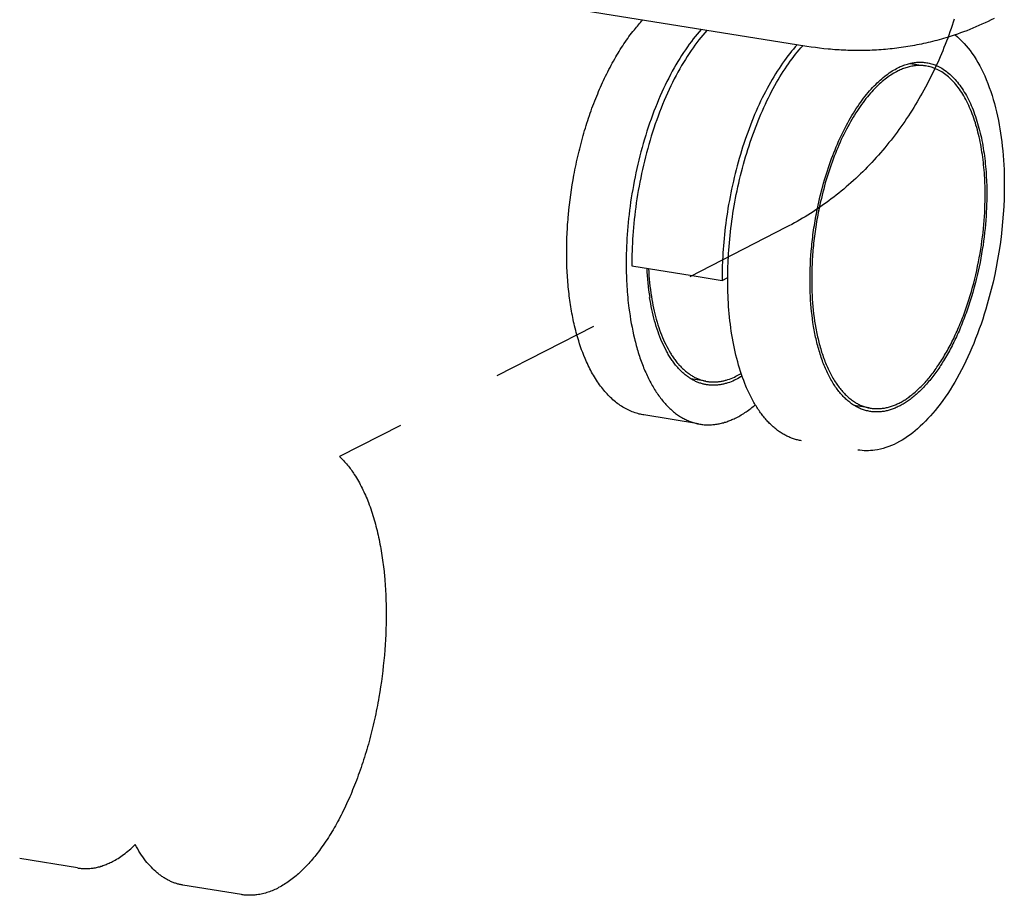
# Model space of a CAD drawing. Extents: x 11880 to 25577, y 6756 to 10446.
# Tile 39 of 87: x 23246 to 23383, y 6939 to 7060. Entities that reach past the tile are written whole.
import ezdxf

# ---------------------------------------------------------------- set-up
doc = ezdxf.new("R2010")
doc.units = 0
doc.header["$MEASUREMENT"] = 0
doc.linetypes.add('HIDDEN', pattern=[30, 15, -15])
doc.layers.add('HAIRLINE', color=178, linetype='CONTINUOUS')
doc.layers.add('HIDDEN', color=178, linetype='HIDDEN')

msp = doc.modelspace()

# ---------------------------------------------------------------- linework, layer by layer
at = {"layer": 'HAIRLINE', "color": 254}
for p, q in [((23355.24, 7056.02), (23055.33, 7104.12)), ((23369.51, 7053.67), (23371.69, 7053.32)), ((23331.02, 7025.67), (23339.38, 7024.31))]:
    msp.add_line(p, q, dxfattribs=at)
at = {"layer": 'HAIRLINE'}
for p, q in [((23339.38, 7024.31), (23343.51, 7023.64)), ((23343.51, 7023.64), (23344.29, 7024.03)), ((23341.27, 7009.7), (23339.2, 7010.03)), ((23363.88, 7006), (23361.81, 7006.34)), ((23340.25, 7003.79), (23332.68, 7005.03))]:
    msp.add_line(p, q, dxfattribs=at)
at = {"layer": 'HAIRLINE', "color": 254}
for points in [[(23323.42, 7016.12), (23323.34, 7016.42), (23323.26, 7016.72), (23323.18, 7017.03), (23323.11, 7017.34), (23323.04, 7017.63), (23322.97, 7017.92), (23322.91, 7018.22), (23322.85, 7018.52), (23322.79, 7018.81), (23322.73, 7019.11), (23322.68, 7019.41), (23322.63, 7019.7), (23322.58, 7020), (23322.53, 7020.3), (23322.49, 7020.6), (23322.44, 7020.9), (23322.4, 7021.2), (23322.37, 7021.5), (23322.33, 7021.8), (23322.26, 7022.42), (23322.23, 7022.74), (23322.2, 7023.07), (23322.17, 7023.39), (23322.15, 7023.72), (23322.12, 7024.04), (23322.1, 7024.36), (23322.08, 7024.69), (23322.07, 7025.01), (23322.05, 7025.34), (23322.04, 7025.66), (23322.03, 7025.99), (23322.02, 7026.31), (23322.01, 7026.64), (23322.01, 7026.96), (23322.01, 7027.63), (23322.01, 7027.97), (23322.01, 7028.31), (23322.02, 7028.65), (23322.03, 7028.99), (23322.04, 7029.33), (23322.05, 7029.67), (23322.06, 7030.01), (23322.08, 7030.35), (23322.1, 7030.69), (23322.12, 7031.03), (23322.14, 7031.37), (23322.17, 7031.71), (23322.19, 7032.05), (23322.22, 7032.38), (23322.25, 7032.72), (23322.32, 7033.41), (23322.39, 7034.1), (23322.48, 7034.79), (23322.57, 7035.48), (23322.67, 7036.17), (23322.77, 7036.86), (23322.89, 7037.54), (23323.01, 7038.22), (23323.08, 7038.59), (23323.15, 7038.96), (23323.23, 7039.32), (23323.3, 7039.69), (23323.38, 7040.06), (23323.46, 7040.42), (23323.54, 7040.78), (23323.63, 7041.15), (23323.72, 7041.51), (23323.81, 7041.87), (23323.9, 7042.24), (23323.99, 7042.6), (23324.09, 7042.96), (23324.19, 7043.32), (23324.29, 7043.68), (23324.39, 7044.04), (23324.49, 7044.38), (23324.6, 7044.73), (23324.7, 7045.07), (23324.81, 7045.41), (23324.92, 7045.76), (23325.04, 7046.1), (23325.15, 7046.44), (23325.27, 7046.78), (23325.39, 7047.12), (23325.51, 7047.46), (23325.64, 7047.79), (23325.76, 7048.13), (23325.89, 7048.47), (23326.03, 7048.8), (23326.16, 7049.13), (23326.3, 7049.47), (23326.43, 7049.78), (23326.56, 7050.09), (23326.69, 7050.39), (23326.83, 7050.7), (23326.97, 7051.01), (23327.11, 7051.31), (23327.25, 7051.62), (23327.4, 7051.92), (23327.55, 7052.22), (23327.7, 7052.52), (23327.85, 7052.82), (23328.01, 7053.12), (23328.16, 7053.41), (23328.32, 7053.71), (23328.49, 7054), (23328.65, 7054.3), (23328.8, 7054.56), (23328.96, 7054.82), (23329.11, 7055.08), (23329.27, 7055.34), (23329.43, 7055.6), (23329.6, 7055.86), (23329.76, 7056.11), (23329.93, 7056.37), (23330.1, 7056.62), (23330.28, 7056.87), (23330.45, 7057.12), (23330.63, 7057.37), (23330.81, 7057.61), (23331, 7057.85), (23331.18, 7058.09), (23331.37, 7058.33), (23331.51, 7058.5), (23331.65, 7058.67), (23331.79, 7058.84), (23331.93, 7059.01), (23332.08, 7059.18), (23332.22, 7059.34), (23332.37, 7059.5), (23332.52, 7059.66)], [(23340.64, 7058.36), (23340.36, 7058.05), (23340.08, 7057.73), (23339.81, 7057.39), (23339.53, 7057.05), (23339.26, 7056.69), (23338.98, 7056.33), (23338.71, 7055.95), (23338.44, 7055.56), (23338.18, 7055.17), (23337.91, 7054.76), (23337.65, 7054.34), (23337.39, 7053.92), (23337.13, 7053.48), (23336.87, 7053.04), (23336.62, 7052.58), (23336.37, 7052.12), (23336.13, 7051.65), (23335.88, 7051.17), (23335.64, 7050.68), (23335.41, 7050.18), (23335.18, 7049.68), (23334.95, 7049.17), (23334.73, 7048.65), (23334.51, 7048.12), (23334.3, 7047.59), (23334.09, 7047.06), (23333.88, 7046.52), (23333.68, 7045.97), (23333.49, 7045.42), (23333.3, 7044.86), (23333.12, 7044.3), (23332.94, 7043.73), (23332.77, 7043.17), (23332.6, 7042.59), (23332.44, 7042.02), (23332.28, 7041.44), (23332.13, 7040.87), (23331.99, 7040.29), (23331.85, 7039.71), (23331.72, 7039.13), (23331.59, 7038.54), (23331.47, 7037.96), (23331.35, 7037.38), (23331.24, 7036.8), (23331.14, 7036.22), (23331.04, 7035.64), (23330.95, 7035.07), (23330.86, 7034.49), (23330.78, 7033.92), (23330.71, 7033.35), (23330.64, 7032.78), (23330.58, 7032.22), (23330.52, 7031.66), (23330.47, 7031.1), (23330.42, 7030.55), (23330.38, 7030), (23330.35, 7029.46), (23330.32, 7028.92), (23330.29, 7028.39), (23330.27, 7027.86), (23330.26, 7027.33), (23330.25, 7026.82), (23330.24, 7026.3), (23330.24, 7025.8), (23330.25, 7025.42), (23330.25, 7025.05), (23330.26, 7024.68), (23330.27, 7024.3), (23330.28, 7023.93), (23330.3, 7023.55), (23330.32, 7023.18), (23330.34, 7022.8), (23330.37, 7022.43), (23330.39, 7022.05), (23330.42, 7021.68), (23330.46, 7021.3), (23330.49, 7020.93), (23330.53, 7020.56), (23330.58, 7020.18), (23330.62, 7019.81)], [(23341.42, 7058.24), (23341.14, 7057.92), (23340.86, 7057.6), (23340.59, 7057.27), (23340.31, 7056.92), (23340.04, 7056.57), (23339.76, 7056.2), (23339.49, 7055.83), (23339.22, 7055.44), (23338.96, 7055.04), (23338.69, 7054.64), (23338.43, 7054.22), (23338.17, 7053.79), (23337.91, 7053.36), (23337.65, 7052.91), (23337.4, 7052.46), (23337.15, 7051.99), (23336.9, 7051.52), (23336.66, 7051.04), (23336.42, 7050.55), (23336.19, 7050.06), (23335.96, 7049.55), (23335.73, 7049.04), (23335.51, 7048.52), (23335.29, 7048), (23335.08, 7047.47), (23334.87, 7046.93), (23334.66, 7046.39), (23334.46, 7045.84), (23334.27, 7045.29), (23334.08, 7044.73), (23333.9, 7044.17), (23333.72, 7043.61), (23333.55, 7043.04), (23333.38, 7042.47), (23333.22, 7041.89), (23333.06, 7041.32), (23332.91, 7040.74), (23332.77, 7040.16), (23332.63, 7039.58), (23332.5, 7039), (23332.37, 7038.42), (23332.25, 7037.84), (23332.13, 7037.26), (23332.02, 7036.68), (23331.92, 7036.1), (23331.82, 7035.52), (23331.73, 7034.94), (23331.64, 7034.37), (23331.56, 7033.79), (23331.49, 7033.22), (23331.42, 7032.66), (23331.36, 7032.09), (23331.3, 7031.53), (23331.25, 7030.98), (23331.2, 7030.43), (23331.16, 7029.88), (23331.13, 7029.33), (23331.1, 7028.79), (23331.07, 7028.26), (23331.05, 7027.73), (23331.04, 7027.21), (23331.03, 7026.69), (23331.02, 7026.18), (23331.02, 7025.67)], [(23374.78, 7057.3), (23374.47, 7057.21), (23374.17, 7057.11), (23373.86, 7057.03), (23373.55, 7056.94), (23373.24, 7056.86), (23372.94, 7056.78), (23372.63, 7056.7), (23372.32, 7056.62), (23372.01, 7056.55), (23371.71, 7056.48), (23371.4, 7056.41), (23371.09, 7056.34), (23370.78, 7056.28), (23370.47, 7056.22), (23370.16, 7056.16), (23369.85, 7056.1), (23369.54, 7056.05), (23369.23, 7056), (23368.92, 7055.95), (23368.61, 7055.9), (23368.3, 7055.85), (23367.99, 7055.81), (23367.68, 7055.77), (23367.37, 7055.73), (23367.07, 7055.7), (23366.76, 7055.67), (23366.45, 7055.64), (23366.14, 7055.61), (23365.83, 7055.58), (23365.52, 7055.56), (23365.21, 7055.54), (23364.9, 7055.52), (23364.59, 7055.5), (23364.29, 7055.49), (23363.98, 7055.47), (23363.67, 7055.46), (23363.36, 7055.46), (23363.06, 7055.45), (23362.75, 7055.45), (23362.44, 7055.44), (23362.14, 7055.45), (23361.83, 7055.45), (23361.53, 7055.45), (23361.22, 7055.46), (23360.92, 7055.47), (23360.62, 7055.48), (23360.31, 7055.49), (23360.01, 7055.51), (23359.71, 7055.53), (23359.4, 7055.55), (23359.1, 7055.57), (23358.8, 7055.59), (23358.5, 7055.62), (23358.2, 7055.64), (23357.6, 7055.7), (23357.01, 7055.77), (23356.42, 7055.85), (23355.83, 7055.93), (23355.24, 7056.02)], [(23353.89, 7056.24), (23353.64, 7055.95), (23353.38, 7055.66), (23353.13, 7055.35), (23352.88, 7055.04), (23352.63, 7054.72), (23352.38, 7054.39), (23352.13, 7054.05), (23351.88, 7053.7), (23351.64, 7053.34), (23351.39, 7052.98), (23351.15, 7052.6), (23350.91, 7052.22), (23350.67, 7051.83), (23350.44, 7051.43), (23350.2, 7051.03), (23349.97, 7050.61), (23349.74, 7050.19), (23349.52, 7049.76), (23349.29, 7049.33), (23349.07, 7048.89), (23348.85, 7048.44), (23348.64, 7047.98), (23348.43, 7047.52), (23348.22, 7047.05), (23348.02, 7046.58), (23347.82, 7046.1), (23347.62, 7045.61), (23347.43, 7045.12), (23347.24, 7044.63), (23347.06, 7044.13), (23346.88, 7043.63), (23346.7, 7043.12), (23346.53, 7042.61), (23346.36, 7042.09), (23346.2, 7041.58), (23346.04, 7041.05), (23345.89, 7040.53), (23345.74, 7040.01), (23345.6, 7039.48), (23345.46, 7038.95), (23345.32, 7038.42), (23345.19, 7037.89), (23345.07, 7037.36), (23344.95, 7036.83), (23344.83, 7036.29), (23344.72, 7035.76), (23344.62, 7035.23), (23344.52, 7034.7), (23344.42, 7034.17), (23344.33, 7033.64), (23344.25, 7033.11), (23344.17, 7032.58), (23344.09, 7032.05), (23344.02, 7031.53), (23343.95, 7031.01), (23343.89, 7030.49), (23343.84, 7029.98), (23343.79, 7029.46), (23343.74, 7028.95), (23343.7, 7028.45), (23343.66, 7027.95), (23343.63, 7027.45), (23343.6, 7026.95), (23343.57, 7026.46)], [(23344.38, 7026.88), (23344.41, 7027.36), (23344.44, 7027.85), (23344.48, 7028.35), (23344.52, 7028.85), (23344.57, 7029.35), (23344.62, 7029.85), (23344.67, 7030.36), (23344.73, 7030.87), (23344.8, 7031.38), (23344.87, 7031.89), (23344.94, 7032.41), (23345.02, 7032.93), (23345.1, 7033.44), (23345.19, 7033.97), (23345.28, 7034.49), (23345.38, 7035.01), (23345.48, 7035.53), (23345.59, 7036.06), (23345.7, 7036.58), (23345.82, 7037.1), (23345.94, 7037.63), (23346.07, 7038.15), (23346.2, 7038.67), (23346.33, 7039.19), (23346.47, 7039.71), (23346.62, 7040.23), (23346.77, 7040.74), (23346.92, 7041.25), (23347.08, 7041.76), (23347.24, 7042.27), (23347.41, 7042.77), (23347.58, 7043.27), (23347.75, 7043.77), (23347.93, 7044.26), (23348.12, 7044.75), (23348.3, 7045.23), (23348.49, 7045.71), (23348.69, 7046.19), (23348.89, 7046.66), (23349.09, 7047.12), (23349.29, 7047.58), (23349.5, 7048.03), (23349.71, 7048.47), (23349.93, 7048.91), (23350.15, 7049.35), (23350.37, 7049.77), (23350.59, 7050.19), (23350.81, 7050.6), (23351.04, 7051.01), (23351.27, 7051.4), (23351.51, 7051.79), (23351.74, 7052.18), (23351.98, 7052.55), (23352.22, 7052.92), (23352.46, 7053.27), (23352.7, 7053.62), (23352.94, 7053.96), (23353.19, 7054.3), (23353.43, 7054.62), (23353.68, 7054.94), (23353.92, 7055.24), (23354.17, 7055.54), (23354.42, 7055.83), (23354.67, 7056.11)], [(23356.62, 7033.16), (23356.7, 7033.6), (23356.8, 7034.04), (23356.89, 7034.48), (23356.99, 7034.92), (23357.1, 7035.36), (23357.21, 7035.8), (23357.32, 7036.23), (23357.44, 7036.67), (23357.56, 7037.1), (23357.68, 7037.54), (23357.81, 7037.97), (23357.95, 7038.4), (23358.08, 7038.82), (23358.22, 7039.25), (23358.37, 7039.67), (23358.51, 7040.08), (23358.66, 7040.5), (23358.82, 7040.91), (23358.98, 7041.31), (23359.14, 7041.71), (23359.3, 7042.11), (23359.47, 7042.51), (23359.64, 7042.89), (23359.81, 7043.28), (23359.99, 7043.65), (23360.17, 7044.03), (23360.35, 7044.39), (23360.53, 7044.75), (23360.72, 7045.11), (23360.91, 7045.46), (23361.1, 7045.8), (23361.29, 7046.14), (23361.48, 7046.47), (23361.68, 7046.79), (23361.88, 7047.11), (23362.08, 7047.42), (23362.28, 7047.72), (23362.48, 7048.02), (23362.69, 7048.3), (23362.89, 7048.58), (23363.1, 7048.86), (23363.3, 7049.12), (23363.51, 7049.38), (23363.72, 7049.63), (23363.93, 7049.88), (23364.14, 7050.11), (23364.35, 7050.34), (23364.56, 7050.56), (23364.77, 7050.77), (23364.98, 7050.98), (23365.19, 7051.18), (23365.4, 7051.37), (23365.6, 7051.55), (23365.81, 7051.72), (23366.02, 7051.89), (23366.23, 7052.05), (23366.43, 7052.2), (23366.64, 7052.35), (23366.85, 7052.49), (23367.05, 7052.62), (23367.25, 7052.74), (23367.45, 7052.85), (23367.65, 7052.96), (23367.85, 7053.07), (23368.01, 7053.14), (23368.17, 7053.22), (23368.34, 7053.29), (23368.5, 7053.35), (23368.66, 7053.41), (23368.82, 7053.47), (23368.99, 7053.53), (23369.15, 7053.58), (23369.32, 7053.62), (23369.48, 7053.66), (23369.65, 7053.7), (23369.82, 7053.73), (23369.98, 7053.76), (23370.15, 7053.79), (23370.32, 7053.81), (23370.48, 7053.82), (23370.65, 7053.83), (23370.82, 7053.84), (23370.99, 7053.84), (23371.16, 7053.83), (23371.33, 7053.82), (23371.49, 7053.81), (23371.66, 7053.79), (23371.83, 7053.77), (23372, 7053.74), (23372.16, 7053.7), (23372.33, 7053.66), (23372.5, 7053.62), (23372.66, 7053.57), (23372.83, 7053.51), (23372.99, 7053.45), (23373.16, 7053.38)], [(23372.97, 7052.97), (23372.81, 7053.03), (23372.65, 7053.09), (23372.49, 7053.14), (23372.33, 7053.19), (23372.17, 7053.23), (23372.01, 7053.26), (23371.85, 7053.3), (23371.68, 7053.32), (23371.52, 7053.34), (23371.36, 7053.36), (23371.2, 7053.37), (23371.04, 7053.38), (23370.88, 7053.38), (23370.71, 7053.38), (23370.55, 7053.37), (23370.39, 7053.36), (23370.23, 7053.35), (23370.07, 7053.33), (23369.91, 7053.3), (23369.75, 7053.27), (23369.58, 7053.24), (23369.42, 7053.2), (23369.27, 7053.16), (23369.11, 7053.12), (23368.95, 7053.07), (23368.79, 7053.02), (23368.63, 7052.96), (23368.48, 7052.9), (23368.32, 7052.84), (23368.16, 7052.77), (23368.01, 7052.7), (23367.86, 7052.62), (23367.66, 7052.52), (23367.47, 7052.42), (23367.27, 7052.31), (23367.07, 7052.19), (23366.87, 7052.06), (23366.67, 7051.93), (23366.47, 7051.78), (23366.27, 7051.64), (23366.07, 7051.48), (23365.87, 7051.32), (23365.66, 7051.15), (23365.46, 7050.97), (23365.26, 7050.79), (23365.05, 7050.6), (23364.85, 7050.4), (23364.64, 7050.19), (23364.44, 7049.98), (23364.24, 7049.76), (23364.03, 7049.53), (23363.83, 7049.29), (23363.63, 7049.05), (23363.42, 7048.8), (23363.22, 7048.54), (23363.02, 7048.27), (23362.82, 7048), (23362.62, 7047.72), (23362.43, 7047.44), (23362.23, 7047.14), (23362.03, 7046.84), (23361.84, 7046.53), (23361.65, 7046.22), (23361.46, 7045.9), (23361.27, 7045.57), (23361.08, 7045.24), (23360.9, 7044.9), (23360.72, 7044.56), (23360.54, 7044.21), (23360.36, 7043.85), (23360.19, 7043.49), (23360.01, 7043.12), (23359.84, 7042.75), (23359.68, 7042.38), (23359.51, 7041.99), (23359.35, 7041.61), (23359.2, 7041.22), (23359.04, 7040.82), (23358.89, 7040.43), (23358.74, 7040.02), (23358.6, 7039.62), (23358.46, 7039.21), (23358.32, 7038.8), (23358.18, 7038.39), (23358.05, 7037.97), (23357.93, 7037.55), (23357.8, 7037.13), (23357.68, 7036.71), (23357.57, 7036.28), (23357.46, 7035.86), (23357.35, 7035.43), (23357.25, 7035), (23357.15, 7034.57), (23357.05, 7034.15), (23356.96, 7033.72), (23356.87, 7033.29)]]:
    msp.add_lwpolyline(points, dxfattribs=at)
at = {"layer": 'HAIRLINE'}
for points in [[(23381.15, 7059.89), (23380.74, 7059.68), (23380.32, 7059.48), (23379.9, 7059.28), (23379.48, 7059.09), (23379.06, 7058.9), (23378.64, 7058.72), (23378.22, 7058.54), (23377.79, 7058.36), (23377.36, 7058.2), (23376.93, 7058.03), (23376.5, 7057.88), (23376.07, 7057.73), (23375.64, 7057.58), (23375.21, 7057.44), (23374.78, 7057.3)], [(23373.16, 7053.38), (23373.25, 7053.34), (23373.35, 7053.3), (23373.55, 7053.2), (23373.74, 7053.1), (23373.93, 7052.99), (23374.12, 7052.87), (23374.31, 7052.75), (23374.5, 7052.61), (23374.68, 7052.47), (23374.86, 7052.32), (23375.05, 7052.17), (23375.23, 7052), (23375.4, 7051.83), (23375.58, 7051.65), (23375.75, 7051.46), (23375.92, 7051.27), (23376.09, 7051.07), (23376.25, 7050.86), (23376.41, 7050.65), (23376.57, 7050.42), (23376.73, 7050.19), (23376.88, 7049.96), (23377.03, 7049.71), (23377.18, 7049.46), (23377.32, 7049.21), (23377.46, 7048.95), (23377.6, 7048.68), (23377.73, 7048.4), (23377.87, 7048.12), (23377.99, 7047.84), (23378.12, 7047.55), (23378.24, 7047.25), (23378.35, 7046.95), (23378.46, 7046.64), (23378.57, 7046.33), (23378.68, 7046.02), (23378.78, 7045.7), (23378.88, 7045.37), (23378.97, 7045.04), (23379.06, 7044.71), (23379.15, 7044.38), (23379.23, 7044.04), (23379.31, 7043.7), (23379.39, 7043.35), (23379.46, 7043), (23379.53, 7042.65), (23379.59, 7042.3), (23379.65, 7041.95), (23379.71, 7041.59), (23379.76, 7041.23), (23379.81, 7040.87), (23379.86, 7040.51), (23379.9, 7040.15), (23379.94, 7039.78), (23379.98, 7039.42), (23380.01, 7039.05), (23380.04, 7038.68), (23380.06, 7038.32), (23380.08, 7037.95), (23380.1, 7037.58), (23380.12, 7037.22), (23380.13, 7036.85), (23380.14, 7036.48), (23380.14, 7036.12), (23380.15, 7035.75), (23380.14, 7035.23), (23380.14, 7034.71), (23380.12, 7034.17), (23380.1, 7033.63), (23380.08, 7033.08), (23380.04, 7032.53), (23380, 7031.97), (23379.96, 7031.4), (23379.9, 7030.83), (23379.84, 7030.26), (23379.77, 7029.68), (23379.7, 7029.09), (23379.62, 7028.51), (23379.52, 7027.92), (23379.43, 7027.32), (23379.32, 7026.73), (23379.21, 7026.13), (23379.09, 7025.54), (23378.96, 7024.94), (23378.82, 7024.34), (23378.68, 7023.75), (23378.53, 7023.16), (23378.37, 7022.57), (23378.21, 7021.98), (23378.03, 7021.39), (23377.85, 7020.81), (23377.76, 7020.52), (23377.67, 7020.24), (23377.57, 7019.95), (23377.47, 7019.66), (23377.37, 7019.38), (23377.27, 7019.1), (23377.17, 7018.82), (23377.07, 7018.54), (23376.96, 7018.26), (23376.85, 7017.99), (23376.75, 7017.72), (23376.64, 7017.44), (23376.52, 7017.18), (23376.41, 7016.91), (23376.3, 7016.64), (23376.18, 7016.38), (23376.06, 7016.12), (23375.95, 7015.86), (23375.83, 7015.61), (23375.71, 7015.36), (23375.58, 7015.1), (23375.46, 7014.86), (23375.34, 7014.61), (23375.21, 7014.37), (23375.08, 7014.13), (23374.96, 7013.89), (23374.83, 7013.66), (23374.7, 7013.43), (23374.57, 7013.2), (23374.43, 7012.97), (23374.3, 7012.75), (23374.17, 7012.53), (23374.03, 7012.32), (23373.9, 7012.1), (23373.76, 7011.89), (23373.63, 7011.69), (23373.49, 7011.48), (23373.35, 7011.28), (23373.22, 7011.09), (23373.08, 7010.89), (23372.94, 7010.7), (23372.8, 7010.52), (23372.66, 7010.34), (23372.52, 7010.16), (23372.38, 7009.98), (23372.24, 7009.81), (23372.1, 7009.64), (23371.95, 7009.47), (23371.81, 7009.31), (23371.67, 7009.15), (23371.53, 7009), (23371.39, 7008.84), (23371.24, 7008.7), (23371.1, 7008.55), (23370.96, 7008.41), (23370.82, 7008.27), (23370.67, 7008.14), (23370.53, 7008.01), (23370.39, 7007.88), (23370.25, 7007.76), (23370.11, 7007.64), (23369.97, 7007.52), (23369.83, 7007.41), (23369.68, 7007.3), (23369.54, 7007.19), (23369.4, 7007.09), (23369.26, 7006.99), (23369.12, 7006.89), (23368.99, 7006.8), (23368.85, 7006.71), (23368.71, 7006.62), (23368.57, 7006.54), (23368.43, 7006.46), (23368.3, 7006.39), (23368.16, 7006.31), (23368.03, 7006.24), (23367.89, 7006.18), (23367.75, 7006.11), (23367.62, 7006.05), (23367.48, 7005.99), (23367.34, 7005.93), (23367.2, 7005.88), (23367.07, 7005.83), (23366.93, 7005.78), (23366.79, 7005.74), (23366.65, 7005.7), (23366.51, 7005.66), (23366.36, 7005.62), (23366.22, 7005.59), (23366.08, 7005.56), (23365.94, 7005.53), (23365.8, 7005.51), (23365.66, 7005.49), (23365.51, 7005.47), (23365.37, 7005.46), (23365.23, 7005.45), (23365.08, 7005.44), (23364.94, 7005.44), (23364.8, 7005.44), (23364.65, 7005.45), (23364.51, 7005.45), (23364.37, 7005.46), (23364.23, 7005.48), (23364.08, 7005.5), (23363.94, 7005.52), (23363.8, 7005.55), (23363.66, 7005.58), (23363.51, 7005.61), (23363.37, 7005.65), (23363.23, 7005.69), (23363.09, 7005.74), (23362.95, 7005.78), (23362.81, 7005.84), (23362.67, 7005.89), (23362.53, 7005.95), (23362.39, 7006.02), (23362.25, 7006.09), (23362.12, 7006.16), (23361.98, 7006.24), (23361.84, 7006.32), (23361.71, 7006.4), (23361.58, 7006.49), (23361.44, 7006.58), (23361.31, 7006.68), (23361.18, 7006.78), (23361.05, 7006.88), (23360.92, 7006.99), (23360.79, 7007.1), (23360.66, 7007.22), (23360.53, 7007.33), (23360.41, 7007.46), (23360.29, 7007.58), (23360.16, 7007.72), (23360.04, 7007.85), (23359.92, 7007.99), (23359.8, 7008.13), (23359.68, 7008.27), (23359.57, 7008.42), (23359.45, 7008.58), (23359.34, 7008.73), (23359.22, 7008.89), (23359.11, 7009.06), (23359, 7009.22), (23358.9, 7009.39), (23358.79, 7009.57), (23358.68, 7009.74), (23358.58, 7009.92), (23358.48, 7010.11), (23358.38, 7010.29), (23358.28, 7010.48), (23358.18, 7010.67), (23358.09, 7010.87), (23358, 7011.07), (23357.91, 7011.27), (23357.82, 7011.47), (23357.73, 7011.68), (23357.64, 7011.89), (23357.56, 7012.1), (23357.47, 7012.31), (23357.39, 7012.53), (23357.32, 7012.75), (23357.24, 7012.97), (23357.16, 7013.2), (23357.09, 7013.42), (23357.02, 7013.65), (23356.95, 7013.88), (23356.88, 7014.12), (23356.82, 7014.35), (23356.75, 7014.59), (23356.69, 7014.82), (23356.63, 7015.06), (23356.57, 7015.31), (23356.52, 7015.55), (23356.46, 7015.79), (23356.41, 7016.04), (23356.36, 7016.29), (23356.31, 7016.54), (23356.26, 7016.79), (23356.22, 7017.04), (23356.17, 7017.29), (23356.09, 7017.8), (23356.02, 7018.31), (23355.96, 7018.83), (23355.9, 7019.34), (23355.85, 7019.86), (23355.8, 7020.38), (23355.76, 7020.9), (23355.73, 7021.43), (23355.71, 7021.95), (23355.69, 7022.47), (23355.68, 7022.99), (23355.68, 7023.51), (23355.68, 7024.08), (23355.69, 7024.67), (23355.7, 7025.26), (23355.73, 7025.86), (23355.76, 7026.47), (23355.8, 7027.09), (23355.85, 7027.71), (23355.88, 7028.02), (23355.91, 7028.34), (23355.94, 7028.66), (23355.97, 7028.97), (23356.01, 7029.29), (23356.05, 7029.61), (23356.09, 7029.94), (23356.13, 7030.26), (23356.18, 7030.58), (23356.23, 7030.91), (23356.28, 7031.23), (23356.33, 7031.56), (23356.38, 7031.89), (23356.44, 7032.22), (23356.5, 7032.54), (23356.56, 7032.87), (23356.62, 7033.2), (23356.69, 7033.53)], [(23356.96, 7033.71), (23356.89, 7033.38), (23356.82, 7033.05), (23356.76, 7032.72), (23356.7, 7032.39), (23356.64, 7032.06), (23356.58, 7031.73), (23356.53, 7031.4), (23356.48, 7031.07), (23356.43, 7030.75), (23356.38, 7030.42), (23356.34, 7030.09), (23356.29, 7029.77), (23356.25, 7029.45), (23356.22, 7029.13), (23356.18, 7028.8), (23356.15, 7028.49), (23356.12, 7028.17), (23356.09, 7027.85), (23356.06, 7027.54), (23356.04, 7027.22), (23356.01, 7026.91), (23355.99, 7026.6), (23355.96, 7025.99), (23355.94, 7025.39), (23355.92, 7024.79), (23355.91, 7024.2), (23355.91, 7023.63), (23355.91, 7023.12), (23355.92, 7022.61), (23355.94, 7022.09), (23355.96, 7021.58), (23355.99, 7021.07), (23356.03, 7020.56), (23356.07, 7020.05), (23356.12, 7019.54), (23356.18, 7019.03), (23356.25, 7018.53), (23356.32, 7018.02), (23356.4, 7017.53), (23356.48, 7017.03), (23356.53, 7016.79), (23356.58, 7016.54), (23356.63, 7016.3), (23356.68, 7016.06), (23356.73, 7015.82), (23356.79, 7015.58), (23356.84, 7015.34), (23356.9, 7015.11), (23356.96, 7014.87), (23357.03, 7014.64), (23357.09, 7014.41), (23357.16, 7014.18), (23357.22, 7013.95), (23357.29, 7013.73), (23357.37, 7013.51), (23357.44, 7013.29), (23357.52, 7013.07), (23357.59, 7012.86), (23357.67, 7012.64), (23357.75, 7012.43), (23357.84, 7012.22), (23357.92, 7012.02), (23358.01, 7011.82), (23358.09, 7011.62), (23358.18, 7011.42), (23358.28, 7011.22), (23358.37, 7011.03), (23358.46, 7010.84), (23358.56, 7010.66), (23358.66, 7010.47), (23358.76, 7010.29), (23358.86, 7010.12), (23358.96, 7009.94), (23359.07, 7009.77), (23359.17, 7009.61), (23359.28, 7009.44), (23359.39, 7009.28), (23359.5, 7009.13), (23359.61, 7008.97), (23359.72, 7008.82), (23359.84, 7008.68), (23359.95, 7008.54), (23360.07, 7008.4), (23360.19, 7008.26), (23360.31, 7008.13), (23360.43, 7008), (23360.55, 7007.88), (23360.67, 7007.76), (23360.8, 7007.64), (23360.92, 7007.53), (23361.05, 7007.42), (23361.18, 7007.31), (23361.31, 7007.21), (23361.43, 7007.11), (23361.57, 7007.02), (23361.7, 7006.93), (23361.83, 7006.84), (23361.96, 7006.76), (23362.09, 7006.68), (23362.23, 7006.6), (23362.36, 7006.53), (23362.5, 7006.47), (23362.63, 7006.4), (23362.77, 7006.34), (23362.91, 7006.29), (23363.04, 7006.23), (23363.18, 7006.19), (23363.32, 7006.14), (23363.46, 7006.1), (23363.6, 7006.06), (23363.74, 7006.03), (23363.88, 7006), (23364.02, 7005.98), (23364.16, 7005.95), (23364.3, 7005.94), (23364.44, 7005.92), (23364.58, 7005.91), (23364.72, 7005.9), (23364.86, 7005.9), (23365, 7005.9), (23365.14, 7005.9), (23365.28, 7005.91), (23365.42, 7005.92), (23365.56, 7005.93), (23365.7, 7005.95), (23365.84, 7005.96), (23365.98, 7005.99), (23366.12, 7006.01), (23366.26, 7006.04), (23366.39, 7006.07), (23366.53, 7006.11), (23366.67, 7006.15), (23366.81, 7006.19), (23366.95, 7006.23), (23367.08, 7006.28), (23367.22, 7006.33), (23367.35, 7006.38), (23367.49, 7006.44), (23367.62, 7006.49), (23367.76, 7006.56), (23367.89, 7006.62), (23368.02, 7006.68), (23368.16, 7006.75), (23368.29, 7006.82), (23368.42, 7006.9), (23368.56, 7006.98), (23368.69, 7007.06), (23368.83, 7007.14), (23368.97, 7007.23), (23369.1, 7007.32), (23369.24, 7007.42), (23369.38, 7007.51), (23369.51, 7007.61), (23369.65, 7007.72), (23369.79, 7007.83), (23369.93, 7007.94), (23370.07, 7008.05), (23370.21, 7008.17), (23370.34, 7008.29), (23370.48, 7008.42), (23370.62, 7008.54), (23370.76, 7008.67), (23370.9, 7008.81), (23371.04, 7008.95), (23371.18, 7009.09), (23371.32, 7009.24), (23371.46, 7009.38), (23371.6, 7009.54), (23371.74, 7009.69), (23371.88, 7009.85), (23372.02, 7010.01), (23372.16, 7010.18), (23372.29, 7010.35), (23372.43, 7010.52), (23372.57, 7010.7), (23372.71, 7010.88), (23372.84, 7011.06), (23372.98, 7011.25), (23373.12, 7011.44), (23373.25, 7011.63), (23373.39, 7011.83), (23373.52, 7012.03), (23373.65, 7012.23), (23373.79, 7012.43), (23373.92, 7012.64), (23374.05, 7012.85), (23374.18, 7013.07), (23374.31, 7013.29), (23374.44, 7013.51), (23374.57, 7013.73), (23374.7, 7013.96), (23374.82, 7014.19), (23374.95, 7014.42), (23375.07, 7014.66), (23375.2, 7014.89), (23375.32, 7015.14), (23375.44, 7015.38), (23375.56, 7015.62), (23375.68, 7015.87), (23375.79, 7016.12), (23375.91, 7016.38), (23376.03, 7016.63), (23376.14, 7016.89), (23376.25, 7017.15), (23376.36, 7017.41), (23376.47, 7017.67), (23376.58, 7017.94), (23376.69, 7018.21), (23376.79, 7018.48), (23376.9, 7018.75), (23377, 7019.02), (23377.1, 7019.3), (23377.2, 7019.57), (23377.29, 7019.85), (23377.48, 7020.41), (23377.67, 7020.98), (23377.84, 7021.55), (23378.01, 7022.12), (23378.17, 7022.7), (23378.33, 7023.28), (23378.48, 7023.86), (23378.62, 7024.44), (23378.75, 7025.03), (23378.88, 7025.61), (23379, 7026.2), (23379.11, 7026.78), (23379.21, 7027.37), (23379.31, 7027.95), (23379.4, 7028.53), (23379.48, 7029.1), (23379.55, 7029.68), (23379.62, 7030.24), (23379.68, 7030.81), (23379.73, 7031.37), (23379.78, 7031.92), (23379.82, 7032.47), (23379.85, 7033.02), (23379.88, 7033.56), (23379.89, 7034.09), (23379.91, 7034.61), (23379.92, 7035.13), (23379.92, 7035.64), (23379.91, 7036), (23379.91, 7036.36), (23379.9, 7036.72), (23379.89, 7037.09), (23379.87, 7037.45), (23379.85, 7037.81), (23379.83, 7038.17), (23379.81, 7038.54), (23379.78, 7038.9), (23379.75, 7039.26), (23379.71, 7039.62), (23379.67, 7039.98), (23379.63, 7040.34), (23379.58, 7040.7), (23379.54, 7041.05), (23379.48, 7041.41), (23379.43, 7041.76), (23379.37, 7042.11), (23379.3, 7042.46), (23379.23, 7042.8), (23379.16, 7043.15), (23379.09, 7043.49), (23379.01, 7043.83), (23378.92, 7044.16), (23378.84, 7044.49), (23378.75, 7044.82), (23378.65, 7045.14), (23378.56, 7045.46), (23378.46, 7045.78), (23378.35, 7046.09), (23378.24, 7046.39), (23378.13, 7046.69), (23378.01, 7046.99), (23377.89, 7047.28), (23377.77, 7047.57), (23377.64, 7047.85), (23377.51, 7048.13), (23377.38, 7048.39), (23377.24, 7048.66), (23377.1, 7048.92), (23376.96, 7049.17), (23376.81, 7049.41), (23376.67, 7049.65), (23376.51, 7049.88), (23376.36, 7050.11), (23376.2, 7050.32), (23376.04, 7050.53), (23375.87, 7050.74), (23375.71, 7050.93), (23375.54, 7051.12), (23375.37, 7051.3), (23375.19, 7051.48), (23375.02, 7051.65), (23374.84, 7051.8), (23374.66, 7051.96), (23374.48, 7052.1), (23374.29, 7052.24), (23374.11, 7052.36), (23373.92, 7052.49), (23373.73, 7052.6), (23373.54, 7052.7), (23373.35, 7052.8), (23373.26, 7052.85), (23373.16, 7052.89), (23373.06, 7052.93), (23372.97, 7052.97)], [(23354.49, 7001.46), (23354.35, 7001.48), (23354.22, 7001.51), (23354.08, 7001.53), (23353.95, 7001.57), (23353.81, 7001.6), (23353.68, 7001.64), (23353.54, 7001.68), (23353.41, 7001.72), (23353.27, 7001.77), (23353.14, 7001.82), (23353.01, 7001.87), (23352.88, 7001.92), (23352.74, 7001.98), (23352.61, 7002.04), (23352.48, 7002.1), (23352.35, 7002.17), (23352.22, 7002.24), (23352.09, 7002.31), (23351.96, 7002.39), (23351.83, 7002.46), (23351.7, 7002.54), (23351.57, 7002.63), (23351.45, 7002.71), (23351.32, 7002.8), (23351.19, 7002.9), (23351.07, 7002.99), (23350.94, 7003.09), (23350.82, 7003.19), (23350.7, 7003.29), (23350.57, 7003.4), (23350.45, 7003.51), (23350.33, 7003.62), (23350.21, 7003.74), (23350.09, 7003.85), (23349.97, 7003.97), (23349.86, 7004.1), (23349.74, 7004.22), (23349.62, 7004.35), (23349.51, 7004.48), (23349.4, 7004.62), (23349.28, 7004.75), (23349.17, 7004.89), (23349.06, 7005.04), (23348.95, 7005.18), (23348.84, 7005.33), (23348.73, 7005.48), (23348.63, 7005.63), (23348.52, 7005.79), (23348.42, 7005.95), (23348.31, 7006.11), (23348.21, 7006.27), (23348.11, 7006.43), (23348.01, 7006.6), (23347.91, 7006.77), (23347.81, 7006.95), (23347.72, 7007.12), (23347.62, 7007.3), (23347.53, 7007.48), (23347.44, 7007.66), (23347.34, 7007.84), (23347.25, 7008.03), (23347.17, 7008.22), (23347.08, 7008.41), (23346.99, 7008.6), (23346.91, 7008.79), (23346.82, 7008.99), (23346.66, 7009.39), (23346.5, 7009.8), (23346.35, 7010.21), (23346.2, 7010.63), (23346.06, 7011.06), (23345.92, 7011.49), (23345.79, 7011.93), (23345.67, 7012.38), (23345.55, 7012.83), (23345.43, 7013.29), (23345.33, 7013.75), (23345.22, 7014.22), (23345.13, 7014.69), (23345.04, 7015.16), (23344.95, 7015.64), (23344.87, 7016.12), (23344.79, 7016.6), (23344.73, 7017.09), (23344.66, 7017.58), (23344.6, 7018.07), (23344.55, 7018.56), (23344.5, 7019.06), (23344.46, 7019.55), (23344.42, 7020.05), (23344.39, 7020.54), (23344.36, 7021.04), (23344.34, 7021.53), (23344.32, 7022.03), (23344.31, 7022.53), (23344.3, 7023.02), (23344.29, 7023.51), (23344.29, 7023.92), (23344.3, 7024.33), (23344.3, 7024.75), (23344.31, 7025.17), (23344.32, 7025.59), (23344.34, 7026.02), (23344.36, 7026.44), (23344.38, 7026.88)], [(23346.28, 7010.41), (23346.07, 7010.29), (23345.86, 7010.16), (23345.65, 7010.05), (23345.43, 7009.93), (23345.21, 7009.83), (23344.98, 7009.72), (23344.76, 7009.63), (23344.53, 7009.54), (23344.3, 7009.47), (23344.18, 7009.43), (23344.07, 7009.39), (23343.95, 7009.36), (23343.83, 7009.33), (23343.72, 7009.3), (23343.6, 7009.28), (23343.48, 7009.25), (23343.37, 7009.23), (23343.25, 7009.21), (23343.13, 7009.19), (23343.02, 7009.18), (23342.9, 7009.17), (23342.78, 7009.16), (23342.66, 7009.15), (23342.54, 7009.14), (23342.43, 7009.14), (23342.31, 7009.14), (23342.19, 7009.14), (23342.07, 7009.14), (23341.95, 7009.15), (23341.84, 7009.15), (23341.72, 7009.17), (23341.6, 7009.18), (23341.48, 7009.19), (23341.37, 7009.21), (23341.25, 7009.23), (23341.13, 7009.26), (23341.01, 7009.28), (23340.9, 7009.31), (23340.78, 7009.34), (23340.66, 7009.37), (23340.55, 7009.41), (23340.43, 7009.45), (23340.31, 7009.49), (23340.2, 7009.53), (23340.08, 7009.58), (23339.97, 7009.63), (23339.85, 7009.68), (23339.74, 7009.73), (23339.63, 7009.79), (23339.51, 7009.85), (23339.4, 7009.91), (23339.29, 7009.98), (23339.18, 7010.05), (23339.07, 7010.12), (23338.96, 7010.19), (23338.85, 7010.26), (23338.74, 7010.34), (23338.63, 7010.42), (23338.52, 7010.51), (23338.41, 7010.59), (23338.3, 7010.68), (23338.2, 7010.77), (23338.09, 7010.87), (23337.99, 7010.96), (23337.88, 7011.06), (23337.78, 7011.16), (23337.68, 7011.27), (23337.58, 7011.37), (23337.48, 7011.48), (23337.38, 7011.59), (23337.28, 7011.71), (23337.18, 7011.83), (23337.08, 7011.94), (23336.98, 7012.07), (23336.89, 7012.19), (23336.79, 7012.32), (23336.7, 7012.45), (23336.61, 7012.58), (23336.52, 7012.71), (23336.43, 7012.85), (23336.34, 7012.99), (23336.25, 7013.13), (23336.16, 7013.27), (23336.07, 7013.41), (23335.99, 7013.56), (23335.9, 7013.71), (23335.82, 7013.86), (23335.66, 7014.17), (23335.5, 7014.49), (23335.34, 7014.81), (23335.19, 7015.15), (23335.05, 7015.49), (23334.91, 7015.83), (23334.78, 7016.19), (23334.65, 7016.55), (23334.52, 7016.92), (23334.4, 7017.29), (23334.29, 7017.67), (23334.18, 7018.05), (23334.07, 7018.44), (23333.98, 7018.84), (23333.88, 7019.24), (23333.79, 7019.64), (23333.71, 7020.05), (23333.63, 7020.46), (23333.56, 7020.87), (23333.49, 7021.29)], [(23333.73, 7021.41), (23333.8, 7021), (23333.87, 7020.6), (23333.95, 7020.2), (23334.03, 7019.8), (23334.12, 7019.41), (23334.21, 7019.02), (23334.31, 7018.64), (23334.41, 7018.26), (23334.52, 7017.88), (23334.63, 7017.52), (23334.75, 7017.15), (23334.87, 7016.79), (23335, 7016.44), (23335.13, 7016.1), (23335.27, 7015.76), (23335.41, 7015.43), (23335.56, 7015.1), (23335.71, 7014.79), (23335.87, 7014.48), (23336.03, 7014.18), (23336.19, 7013.88), (23336.36, 7013.6), (23336.45, 7013.46), (23336.53, 7013.32), (23336.62, 7013.19), (23336.71, 7013.06), (23336.8, 7012.93), (23336.89, 7012.8), (23336.98, 7012.68), (23337.08, 7012.55), (23337.17, 7012.43), (23337.26, 7012.31), (23337.36, 7012.2), (23337.46, 7012.08), (23337.55, 7011.97), (23337.65, 7011.87), (23337.75, 7011.76), (23337.85, 7011.66), (23337.95, 7011.55), (23338.05, 7011.46), (23338.15, 7011.36), (23338.26, 7011.27), (23338.36, 7011.18), (23338.46, 7011.09), (23338.57, 7011), (23338.67, 7010.92), (23338.78, 7010.84), (23338.89, 7010.76), (23338.99, 7010.68), (23339.1, 7010.61), (23339.21, 7010.54), (23339.32, 7010.47), (23339.43, 7010.41), (23339.54, 7010.34), (23339.65, 7010.28), (23339.76, 7010.22), (23339.87, 7010.17), (23339.98, 7010.12), (23340.09, 7010.07), (23340.2, 7010.02), (23340.32, 7009.97), (23340.43, 7009.93), (23340.54, 7009.89), (23340.66, 7009.85), (23340.77, 7009.82), (23340.88, 7009.79), (23341, 7009.76), (23341.11, 7009.73), (23341.23, 7009.71), (23341.34, 7009.68), (23341.46, 7009.66), (23341.57, 7009.65), (23341.69, 7009.63), (23341.8, 7009.62), (23341.92, 7009.61), (23342.03, 7009.6), (23342.15, 7009.6), (23342.26, 7009.59), (23342.38, 7009.59), (23342.49, 7009.59), (23342.61, 7009.6), (23342.72, 7009.6), (23342.84, 7009.61), (23342.95, 7009.62), (23343.07, 7009.64), (23343.18, 7009.65), (23343.3, 7009.67), (23343.41, 7009.69), (23343.53, 7009.71), (23343.64, 7009.73), (23343.76, 7009.76), (23343.87, 7009.79), (23343.98, 7009.82), (23344.1, 7009.85), (23344.32, 7009.92), (23344.55, 7009.99), (23344.77, 7010.08), (23344.99, 7010.17), (23345.21, 7010.27), (23345.43, 7010.38), (23345.61, 7010.47), (23345.79, 7010.57), (23345.97, 7010.67), (23346.15, 7010.78)], [(23330.62, 7019.81), (23330.69, 7019.28), (23330.77, 7018.74), (23330.86, 7018.21), (23330.95, 7017.68), (23331.05, 7017.16), (23331.15, 7016.64), (23331.26, 7016.13), (23331.38, 7015.62), (23331.44, 7015.37), (23331.51, 7015.12), (23331.57, 7014.87), (23331.64, 7014.62), (23331.71, 7014.37), (23331.78, 7014.13), (23331.85, 7013.89), (23331.92, 7013.65), (23332, 7013.41), (23332.08, 7013.17), (23332.15, 7012.94), (23332.24, 7012.7), (23332.32, 7012.47), (23332.4, 7012.25), (23332.49, 7012.02), (23332.57, 7011.8), (23332.66, 7011.57), (23332.75, 7011.35), (23332.84, 7011.14), (23332.94, 7010.92), (23333.03, 7010.71), (23333.13, 7010.5), (23333.23, 7010.29), (23333.33, 7010.09), (23333.43, 7009.89), (23333.53, 7009.69), (23333.64, 7009.49), (23333.74, 7009.3), (23333.85, 7009.11), (23333.96, 7008.92), (23334.07, 7008.74), (23334.18, 7008.56), (23334.29, 7008.38), (23334.41, 7008.2), (23334.52, 7008.03), (23334.64, 7007.86), (23334.76, 7007.69), (23334.88, 7007.53), (23335, 7007.37), (23335.12, 7007.21), (23335.24, 7007.06), (23335.37, 7006.91), (23335.49, 7006.76), (23335.62, 7006.61), (23335.75, 7006.47), (23335.88, 7006.34), (23336.01, 7006.2), (23336.14, 7006.07), (23336.27, 7005.94), (23336.4, 7005.82), (23336.54, 7005.7), (23336.67, 7005.58), (23336.81, 7005.47), (23336.95, 7005.36), (23337.08, 7005.25), (23337.22, 7005.15), (23337.36, 7005.05), (23337.5, 7004.95), (23337.64, 7004.86), (23337.78, 7004.77), (23337.93, 7004.69), (23338.07, 7004.6), (23338.21, 7004.52), (23338.36, 7004.45), (23338.5, 7004.38), (23338.65, 7004.31), (23338.79, 7004.24), (23338.94, 7004.18), (23339.09, 7004.13), (23339.23, 7004.07), (23339.38, 7004.02), (23339.53, 7003.97), (23339.68, 7003.93), (23339.83, 7003.89), (23339.97, 7003.85), (23340.12, 7003.82), (23340.27, 7003.79), (23340.42, 7003.76), (23340.57, 7003.74), (23340.72, 7003.72), (23340.87, 7003.7), (23341.02, 7003.68), (23341.17, 7003.67), (23341.32, 7003.67), (23341.47, 7003.66), (23341.62, 7003.66), (23341.77, 7003.66), (23341.92, 7003.67), (23342.07, 7003.68), (23342.22, 7003.69), (23342.37, 7003.7), (23342.52, 7003.72), (23342.67, 7003.74), (23342.82, 7003.76), (23342.97, 7003.79), (23343.12, 7003.82), (23343.27, 7003.85), (23343.42, 7003.88), (23343.57, 7003.92), (23343.71, 7003.96), (23343.86, 7004.01), (23344.01, 7004.05), (23344.15, 7004.1), (23344.3, 7004.15), (23344.45, 7004.2), (23344.59, 7004.26), (23344.74, 7004.32), (23344.88, 7004.38), (23345.02, 7004.44), (23345.17, 7004.51), (23345.31, 7004.57), (23345.45, 7004.64), (23345.63, 7004.74), (23345.81, 7004.83), (23345.98, 7004.93), (23346.15, 7005.03), (23346.33, 7005.14), (23346.5, 7005.24), (23346.67, 7005.35), (23346.83, 7005.46), (23347, 7005.57), (23347.16, 7005.69), (23347.33, 7005.81), (23347.49, 7005.93), (23347.65, 7006.05), (23347.8, 7006.18), (23347.96, 7006.3), (23348.11, 7006.43)], [(23332.68, 7005.03), (23332.53, 7005.06), (23332.37, 7005.09), (23332.22, 7005.12), (23332.06, 7005.16), (23331.86, 7005.21), (23331.67, 7005.27), (23331.47, 7005.33), (23331.27, 7005.4), (23331.08, 7005.47), (23330.89, 7005.55), (23330.69, 7005.64), (23330.51, 7005.73), (23330.32, 7005.82), (23330.13, 7005.92), (23329.95, 7006.02), (23329.77, 7006.12), (23329.6, 7006.23), (23329.43, 7006.35), (23329.26, 7006.47), (23329.09, 7006.59), (23328.92, 7006.72), (23328.75, 7006.85), (23328.58, 7006.99), (23328.41, 7007.14), (23328.25, 7007.29), (23328.09, 7007.44), (23327.92, 7007.6), (23327.77, 7007.76), (23327.61, 7007.93), (23327.45, 7008.1), (23327.3, 7008.27), (23327.15, 7008.45), (23327, 7008.63), (23326.85, 7008.82), (23326.71, 7009.01), (23326.56, 7009.21), (23326.41, 7009.42), (23326.27, 7009.63), (23326.13, 7009.85), (23325.99, 7010.07), (23325.85, 7010.29), (23325.72, 7010.52), (23325.59, 7010.74), (23325.46, 7010.97), (23325.33, 7011.2), (23325.21, 7011.43), (23325.1, 7011.66), (23324.98, 7011.89), (23324.87, 7012.13), (23324.76, 7012.36), (23324.66, 7012.6), (23324.56, 7012.84), (23324.39, 7013.24), (23324.24, 7013.65), (23324.08, 7014.05), (23323.94, 7014.46), (23323.8, 7014.87), (23323.67, 7015.28), (23323.54, 7015.7), (23323.42, 7016.12)]]:
    msp.add_lwpolyline(points, dxfattribs=at)
msp.add_lwpolyline([(23375.75, 7057.61, -0.071269), (23378.09, 7055.09, -0.055142), (23380.07, 7051.45, -0.041151), (23381.49, 7046.96, -0.030383), (23382.29, 7042.21, -0.026018), (23382.57, 7037.04, -0.070201), (23380.21, 7020.35, -0.026876), (23378.33, 7014.92, -0.031055), (23376, 7010.09, -0.038409), (23373.31, 7006.04, -0.046241), (23370.57, 7003.13, -0.062093), (23367.66, 7001.13, -0.082314), (23364.65, 7000.16, -0.075997), (23362.29, 7000.18)], format="xyb", dxfattribs=at)
at = {"layer": 'HAIRLINE', "color": 254}
for centre, radius, start, end in [((23370.51, 7027.03), 37.46, 182.5991, 188.8276), ((23369.74, 7027.12), 36.46, 182.8697, 189.0147)]:
    msp.add_arc(centre, radius, start, end, dxfattribs=at)
at = {"layer": 'HAIRLINE'}
msp.add_arc((23400.12, 7023.85), 56.61, 177.3557, 180.2115, dxfattribs=at)
at = {"layer": 'HIDDEN', "linetype": 'HIDDEN'}
for p, q in [((23352.39, 7030.99), (23290.59, 6999.26)), ((23254.32, 6942.35), (23246.31, 6943.65)), ((23276.99, 6938.66), (23268.9, 6939.98))]:
    msp.add_line(p, q, dxfattribs=at)
for points in [[(23375.64, 7059.81), (23375.5, 7059.36), (23375.35, 7058.92), (23375.2, 7058.48), (23375.05, 7058.04), (23374.89, 7057.6), (23374.73, 7057.16), (23374.56, 7056.73), (23374.39, 7056.29), (23374.22, 7055.86), (23374.05, 7055.43), (23373.87, 7055), (23373.68, 7054.57), (23373.5, 7054.14), (23373.31, 7053.72), (23373.11, 7053.29), (23372.92, 7052.87), (23372.72, 7052.45), (23372.51, 7052.03), (23372.31, 7051.62), (23372.1, 7051.2), (23371.88, 7050.79), (23371.66, 7050.38), (23371.44, 7049.97), (23371.22, 7049.57), (23370.99, 7049.17), (23370.76, 7048.77), (23370.52, 7048.37), (23370.29, 7047.97), (23370.04, 7047.58), (23369.8, 7047.19), (23369.55, 7046.8), (23369.3, 7046.41), (23369.04, 7046.03), (23368.79, 7045.65), (23368.53, 7045.27), (23368.26, 7044.9), (23367.99, 7044.53), (23367.72, 7044.16), (23367.45, 7043.79), (23367.17, 7043.43), (23366.89, 7043.07), (23366.61, 7042.71), (23366.32, 7042.36), (23366.03, 7042.01), (23365.74, 7041.66), (23365.45, 7041.32), (23365.15, 7040.98), (23364.85, 7040.64), (23364.54, 7040.31), (23364.24, 7039.98), (23363.93, 7039.65), (23363.61, 7039.32), (23363.3, 7039), (23362.98, 7038.69), (23362.66, 7038.38), (23362.34, 7038.07), (23362.01, 7037.76), (23361.68, 7037.46), (23361.35, 7037.16), (23361.02, 7036.87), (23360.68, 7036.58), (23360.35, 7036.29), (23360.01, 7036.01), (23359.66, 7035.73), (23359.32, 7035.45), (23358.97, 7035.18), (23358.62, 7034.91), (23358.27, 7034.65), (23357.92, 7034.39), (23357.56, 7034.13), (23357.2, 7033.88), (23356.84, 7033.63), (23356.48, 7033.39), (23356.12, 7033.15), (23355.75, 7032.92), (23355.38, 7032.69), (23355.02, 7032.46), (23354.64, 7032.24), (23354.27, 7032.02), (23353.9, 7031.8), (23353.52, 7031.59), (23353.15, 7031.39), (23352.77, 7031.18), (23352.39, 7030.99)], [(23290.59, 6999.26), (23290.73, 6999.12), (23290.87, 6998.98), (23291.01, 6998.84), (23291.15, 6998.69), (23291.28, 6998.55), (23291.42, 6998.4), (23291.55, 6998.25), (23291.68, 6998.09), (23291.8, 6997.94), (23291.93, 6997.78), (23292.05, 6997.62), (23292.17, 6997.46), (23292.29, 6997.3), (23292.4, 6997.13), (23292.51, 6996.97), (23292.62, 6996.8), (23292.77, 6996.57), (23292.91, 6996.34), (23293.05, 6996.1), (23293.18, 6995.87), (23293.32, 6995.63), (23293.45, 6995.39), (23293.58, 6995.15), (23293.7, 6994.9), (23293.82, 6994.66), (23293.94, 6994.41), (23294.05, 6994.16), (23294.16, 6993.91), (23294.27, 6993.66), (23294.38, 6993.41), (23294.48, 6993.15), (23294.58, 6992.9), (23294.68, 6992.6), (23294.79, 6992.31), (23294.89, 6992.02), (23295, 6991.72), (23295.09, 6991.42), (23295.19, 6991.13), (23295.28, 6990.83), (23295.37, 6990.53), (23295.46, 6990.23), (23295.54, 6989.93), (23295.62, 6989.62), (23295.7, 6989.32), (23295.77, 6989.02), (23295.84, 6988.71), (23295.91, 6988.41), (23295.98, 6988.1), (23296.05, 6987.79), (23296.11, 6987.48), (23296.17, 6987.16), (23296.23, 6986.85), (23296.29, 6986.53), (23296.34, 6986.22), (23296.39, 6985.9), (23296.44, 6985.59), (23296.49, 6985.27), (23296.53, 6984.95), (23296.58, 6984.63), (23296.62, 6984.32), (23296.66, 6984), (23296.69, 6983.68), (23296.73, 6983.36), (23296.79, 6982.7), (23296.82, 6982.36), (23296.85, 6982.02), (23296.88, 6981.67), (23296.9, 6981.33), (23296.92, 6980.99), (23296.94, 6980.64), (23296.96, 6980.3), (23296.98, 6979.96), (23296.99, 6979.61), (23297, 6979.27), (23297.01, 6978.92), (23297.02, 6978.58), (23297.02, 6978.24), (23297.03, 6977.89), (23297.03, 6977.55), (23297.02, 6976.83), (23297.01, 6976.11), (23296.99, 6975.39), (23296.97, 6974.67), (23296.93, 6973.95), (23296.89, 6973.23), (23296.84, 6972.51), (23296.78, 6971.8), (23296.71, 6971.07), (23296.63, 6970.34), (23296.55, 6969.61), (23296.46, 6968.88), (23296.36, 6968.16), (23296.26, 6967.43), (23296.14, 6966.71), (23296.02, 6965.99), (23295.95, 6965.6), (23295.88, 6965.21), (23295.81, 6964.83), (23295.73, 6964.44), (23295.66, 6964.05), (23295.58, 6963.67), (23295.49, 6963.28), (23295.41, 6962.9), (23295.32, 6962.52), (23295.23, 6962.13), (23295.14, 6961.75), (23295.05, 6961.37), (23294.96, 6960.99), (23294.86, 6960.61), (23294.76, 6960.23), (23294.66, 6959.85), (23294.56, 6959.49), (23294.45, 6959.12), (23294.35, 6958.76), (23294.24, 6958.4), (23294.13, 6958.04), (23294.02, 6957.68), (23293.91, 6957.32), (23293.79, 6956.96), (23293.67, 6956.6), (23293.55, 6956.24), (23293.43, 6955.89), (23293.3, 6955.53), (23293.17, 6955.18), (23293.05, 6954.82), (23292.91, 6954.47), (23292.78, 6954.12), (23292.65, 6953.79), (23292.52, 6953.47), (23292.39, 6953.14), (23292.26, 6952.82), (23292.12, 6952.49), (23291.98, 6952.17), (23291.84, 6951.85), (23291.69, 6951.53), (23291.55, 6951.21), (23291.4, 6950.9), (23291.25, 6950.58), (23291.09, 6950.27), (23290.94, 6949.95), (23290.78, 6949.64), (23290.62, 6949.33), (23290.46, 6949.02), (23290.31, 6948.74), (23290.16, 6948.46), (23290, 6948.19), (23289.85, 6947.91), (23289.69, 6947.64), (23289.53, 6947.37), (23289.36, 6947.1), (23289.2, 6946.83), (23289.03, 6946.57), (23288.85, 6946.3), (23288.68, 6946.04), (23288.5, 6945.78), (23288.33, 6945.52), (23288.14, 6945.26), (23287.96, 6945.01), (23287.78, 6944.75), (23287.62, 6944.55), (23287.47, 6944.35), (23287.31, 6944.14), (23287.15, 6943.94), (23286.98, 6943.75), (23286.82, 6943.55), (23286.65, 6943.36), (23286.48, 6943.16), (23286.31, 6942.97), (23286.14, 6942.79), (23285.96, 6942.6), (23285.78, 6942.42), (23285.6, 6942.23), (23285.42, 6942.06), (23285.24, 6941.88), (23285.05, 6941.7), (23284.88, 6941.55), (23284.72, 6941.4), (23284.55, 6941.26), (23284.37, 6941.11), (23284.2, 6940.97), (23284.02, 6940.84), (23283.84, 6940.7), (23283.66, 6940.57), (23283.48, 6940.44), (23283.3, 6940.31), (23283.11, 6940.19), (23282.92, 6940.07), (23282.73, 6939.96), (23282.54, 6939.84), (23282.34, 6939.73), (23282.15, 6939.63), (23281.97, 6939.53), (23281.79, 6939.44), (23281.61, 6939.36), (23281.43, 6939.28), (23281.25, 6939.2), (23281.06, 6939.13), (23280.87, 6939.06), (23280.69, 6939), (23280.5, 6938.94), (23280.31, 6938.88), (23280.11, 6938.83), (23279.92, 6938.78), (23279.73, 6938.74), (23279.53, 6938.7), (23279.34, 6938.67), (23279.14, 6938.63), (23279.01, 6938.62), (23278.87, 6938.6), (23278.74, 6938.59), (23278.6, 6938.58), (23278.47, 6938.57), (23278.33, 6938.57), (23278.2, 6938.57), (23278.06, 6938.57), (23277.93, 6938.57), (23277.79, 6938.58), (23277.66, 6938.58), (23277.52, 6938.6), (23277.39, 6938.61), (23277.25, 6938.62), (23277.12, 6938.64), (23276.99, 6938.66)], [(23254.37, 6942.34), (23254.52, 6942.32), (23254.68, 6942.3), (23254.83, 6942.28), (23254.98, 6942.27), (23255.13, 6942.26), (23255.28, 6942.26), (23255.43, 6942.26), (23255.58, 6942.26), (23255.74, 6942.26), (23255.89, 6942.27), (23256.04, 6942.28), (23256.19, 6942.3), (23256.34, 6942.32), (23256.49, 6942.34), (23256.64, 6942.36), (23256.79, 6942.39), (23256.94, 6942.42), (23257.09, 6942.46), (23257.24, 6942.49), (23257.39, 6942.53), (23257.54, 6942.58), (23257.69, 6942.62), (23257.83, 6942.67), (23257.98, 6942.72), (23258.13, 6942.78), (23258.27, 6942.84), (23258.42, 6942.9), (23258.56, 6942.96), (23258.71, 6943.03), (23258.85, 6943.09), (23259, 6943.16), (23259.14, 6943.24), (23259.33, 6943.34), (23259.53, 6943.45), (23259.72, 6943.56), (23259.92, 6943.68), (23260.11, 6943.81), (23260.31, 6943.94), (23260.5, 6944.08), (23260.7, 6944.22), (23260.9, 6944.37), (23261.1, 6944.52), (23261.3, 6944.68), (23261.5, 6944.85), (23261.7, 6945.02), (23261.9, 6945.2), (23262.1, 6945.39), (23262.3, 6945.58)], [(23268.9, 6939.98), (23268.79, 6940), (23268.67, 6940.02), (23268.56, 6940.04), (23268.45, 6940.07), (23268.33, 6940.1), (23268.22, 6940.13), (23268.1, 6940.16), (23267.99, 6940.19), (23267.88, 6940.23), (23267.76, 6940.27), (23267.65, 6940.31), (23267.54, 6940.35), (23267.43, 6940.4), (23267.31, 6940.45), (23267.2, 6940.5), (23267.09, 6940.55), (23266.98, 6940.6), (23266.87, 6940.66), (23266.76, 6940.72), (23266.65, 6940.78), (23266.54, 6940.84), (23266.43, 6940.9), (23266.32, 6940.97), (23266.21, 6941.04), (23266.1, 6941.11), (23265.99, 6941.19), (23265.88, 6941.26), (23265.78, 6941.34), (23265.67, 6941.42), (23265.56, 6941.5), (23265.46, 6941.59), (23265.35, 6941.68), (23265.14, 6941.86), (23264.94, 6942.05), (23264.73, 6942.24), (23264.53, 6942.45), (23264.33, 6942.67), (23264.13, 6942.89), (23263.93, 6943.12), (23263.74, 6943.36), (23263.55, 6943.61), (23263.36, 6943.87), (23263.18, 6944.13), (23263, 6944.41), (23262.82, 6944.69), (23262.64, 6944.98), (23262.47, 6945.27), (23262.3, 6945.58)]]:
    msp.add_lwpolyline(points, dxfattribs=at)

doc.saveas('drawing.dxf')
